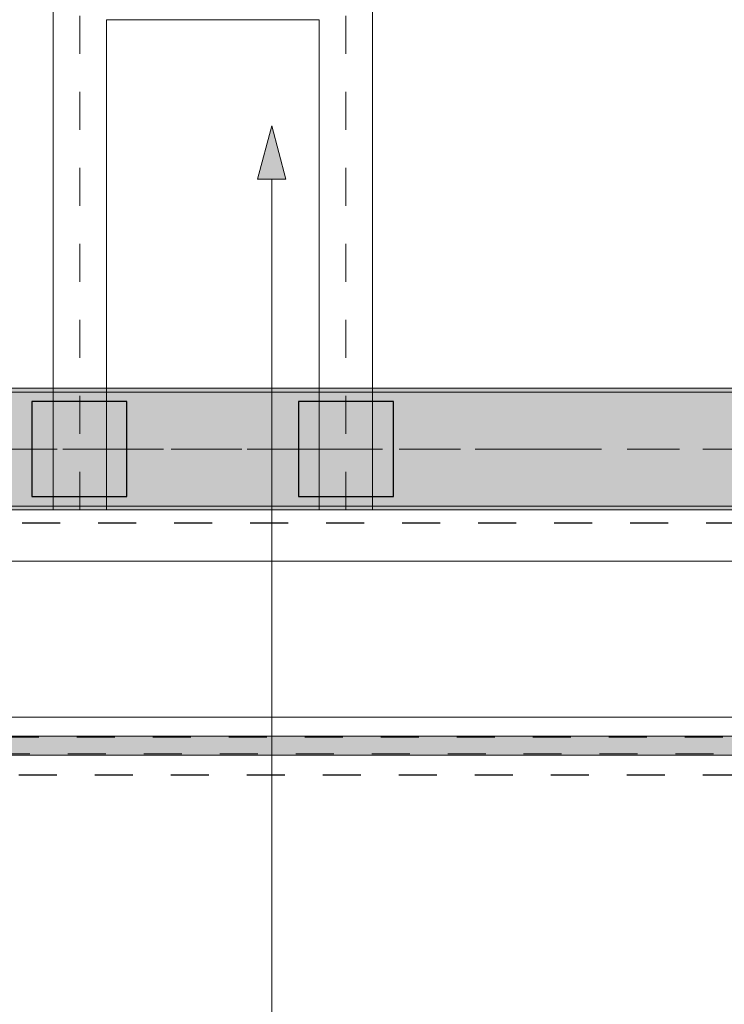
# Model space of a CAD drawing. Header units: metres. Extents: x -3.6 to 85.2, y -11 to 16.8.
# Tile 183 of 256: x 30 to 31.8, y -0.9 to 1.7. Entities that reach past the tile are written whole.
import ezdxf

# ---------------------------------------------------------------- set-up
doc = ezdxf.new("R2010")
doc.units = ezdxf.units.M
doc.header["$MEASUREMENT"] = 0
for name, pattern in [('Achse', [0.2, 0.1, -0.05, 0, -0.05]), ('Punktlinie eng', [0.0375, 0.0125, -0.025]), ('Strichlinie doppelt', [0.546806, 0.264583, -0.105833, 0.070556, -0.105833])]:
    doc.linetypes.add(name, pattern=pattern)
for name, color, linetype in [('208 - Marker.Detail', 7, 'Continuous'), ('451 - Universal.Achsen Raster', 7, 'Continuous'), ('604 - Struktur.Wand Aussen', 7, 'Continuous'), ('606 - Struktur.Wand Innen Ausbau', 7, 'Continuous'), ('608 - Struktur.Träger', 7, 'Continuous'), ('Neubau_301 - Elemente.Linie', 7, 'Continuous'), ('Neubau_401 - Zone.Raum_ Raumbegrenzung_ Whg.', 7, 'Continuous'), ('Neubau_607 - Struktur.Stütze', 7, 'Continuous'), ('Neubau_612 - Struktur.Stahlbau', 7, 'Continuous')]:
    doc.layers.add(name, color=color, linetype=linetype)
pattern_1 = [(45, (0, 0), (-0.01767767, 0.01767767), [0, -0.025])]

msp = doc.modelspace()

# ---------------------------------------------------------------- hatches: boundary and pattern name
at = {"layer": '606 - Struktur.Wand Innen Ausbau', "linetype": 'Continuous', "lineweight": 0, "true_color": 0x3f1a1a}
msp.add_hatch(color=19, dxfattribs=at).paths.add_polyline_path([(29.729, -0.205), (32.551, -0.205), (32.551, -0.255), (29.729, -0.255)])
at = {"layer": '608 - Struktur.Träger', "linetype": 'Continuous', "lineweight": 0, "true_color": 0x000000}
h = msp.add_hatch(dxfattribs=at)
h.set_pattern_fill('Beton__Stahlbeton_0001', color=18, style=0, pattern_type=2)
h.set_pattern_definition([(45, (0, 0), (-0.08485281, 0.08485281), []), (45, (-0.04243, 0.04243), (-0.08485281, 0.08485281), [0.09, -0.03])])
h.paths.add_polyline_path([(0.69, 0.7), (0.38, 0.7), (0.38, 0.4), (0.69, 0.4), (3.97, 0.4), (4.29, 0.4), (7.57, 0.4), (7.89, 0.4), (11.17, 0.4), (11.49, 0.4), (14.77, 0.4), (15.09, 0.4), (18.37, 0.4), (18.69, 0.4), (21.97, 0.4), (22.29, 0.4), (25.57, 0.4), (25.89, 0.4), (29.17, 0.4), (29.49, 0.4), (32.77, 0.4), (33.09, 0.4), (36.37, 0.4), (36.69, 0.4), (39.97, 0.4), (40.29, 0.4), (43.57, 0.4), (43.89, 0.4), (47.17, 0.4), (47.49, 0.4), (50.77, 0.4), (51.09, 0.4), (51.8, 0.4), (51.97, 0.4), (54.37, 0.4), (54.69, 0.4), (57.97, 0.4), (58.29, 0.4), (61.57, 0.4), (61.88, 0.4), (61.88, 0.7), (61.57, 0.7), (58.29, 0.7), (57.97, 0.7), (54.69, 0.7), (54.37, 0.7), (51.97, 0.7), (51.8, 0.7), (51.09, 0.7), (50.77, 0.7), (47.49, 0.7), (47.16, 0.7), (43.89, 0.7), (43.57, 0.7), (40.29, 0.7), (39.935, 0.7), (36.69, 0.7), (36.37, 0.7), (33.09, 0.7), (32.77, 0.7), (29.49, 0.7), (29.17, 0.7), (25.89, 0.7), (25.57, 0.7), (22.29, 0.7), (21.97, 0.7), (18.69, 0.7), (18.37, 0.7), (15.09, 0.7), (14.77, 0.7), (11.49, 0.7), (11.17, 0.7), (7.89, 0.7), (7.57, 0.7), (4.29, 0.7), (3.97, 0.7)])
h = msp.add_hatch(dxfattribs=at)
h.set_pattern_fill('Gips_0001', color=18, style=0, pattern_type=2)
h.set_pattern_definition(pattern_1)
h.paths.add_polyline_path([(29.49, 0.7), (32.77, 0.7), (32.77, 0.71), (29.49, 0.71)])
h = msp.add_hatch(dxfattribs=at)
h.set_pattern_fill('Gips_0001', color=18, style=0, pattern_type=2)
h.set_pattern_definition(pattern_1)
h.paths.add_polyline_path([(29.49, 0.4), (29.49, 0.39), (32.77, 0.39), (32.77, 0.4)])
at = {"layer": 'Neubau_401 - Zone.Raum_ Raumbegrenzung_ Whg.', "linetype": 'Continuous', "lineweight": 13}
msp.add_hatch(color=1, dxfattribs=at).paths.add_polyline_path([(30.6449, 1.4005), (30.6074, 1.2605), (30.6824, 1.2605)])

# ---------------------------------------------------------------- linework, layer by layer
at = {"layer": '208 - Marker.Detail', "color": 30, "linetype": 'Punktlinie eng', "lineweight": 25, "true_color": 0xff6e00}
for p, q in [((32.4883, 0.355), (29.7795, 0.355)), ((29.7795, -0.3075), (32.4883, -0.3075))]:
    msp.add_line(p, q, dxfattribs=at)
at = {"layer": '451 - Universal.Achsen Raster', "color": 160, "linetype": 'Strichlinie doppelt', "lineweight": 9, "true_color": 0x3232ff}
msp.add_line((64.935, 0.55), (-3.175, 0.55), dxfattribs=at)
at = {"layer": '604 - Struktur.Wand Aussen', "color": 7, "linetype": 'Continuous', "lineweight": 13}
for p, q in [((32.34, 0.255), (29.94, 0.255)), ((29.94, -0.155), (32.34, -0.155))]:
    msp.add_line(p, q, dxfattribs=at)
at = {"layer": '608 - Struktur.Träger', "color": 7, "linetype": 'Continuous', "lineweight": 13}
for p, q in [((0.38, 0.71), (61.88, 0.71)), ((32.77, 0.7), (29.49, 0.7)), ((0.38, 0.39), (61.88, 0.39))]:
    msp.add_line(p, q, dxfattribs=at)
at = {"layer": '608 - Struktur.Träger', "color": 7, "linetype": 'Continuous', "lineweight": 5}
for p, q in [((32.77, 0.71), (29.49, 0.71)), ((32.77, 0.39), (29.49, 0.39))]:
    msp.add_line(p, q, dxfattribs=at)
at = {"layer": '608 - Struktur.Träger', "color": 7, "linetype": 'Achse', "lineweight": 9}
msp.add_line((0.38, 0.55), (61.88, 0.55), dxfattribs=at)
at = {"layer": '608 - Struktur.Träger', "color": 7, "linetype": 'Continuous', "lineweight": 13, "flags": 128}
msp.add_lwpolyline([(32.77, 0.4), (29.49, 0.4), (29.17, 0.4), (25.89, 0.4), (25.57, 0.4), (22.29, 0.4), (21.97, 0.4), (18.69, 0.4), (18.37, 0.4), (15.09, 0.4), (14.77, 0.4), (11.49, 0.4), (11.17, 0.4), (7.89, 0.4), (7.57, 0.4), (4.29, 0.4), (3.97, 0.4), (0.69, 0.4), (0.38, 0.4)], dxfattribs=at)
at = {"layer": 'Neubau_301 - Elemente.Linie', "color": 1, "linetype": 'Continuous', "lineweight": 13, "flags": 128}
msp.add_lwpolyline([(29.729, -0.205), (32.551, -0.205), (32.551, -0.255), (29.729, -0.255)], close=True, dxfattribs=at)
at = {"layer": 'Neubau_301 - Elemente.Linie', "color": 1, "linetype": 'Punktlinie eng', "lineweight": 9, "flags": 128}
msp.add_lwpolyline([(29.732, -0.208), (32.548, -0.208), (32.548, -0.252), (29.732, -0.252)], close=True, dxfattribs=at)
at = {"layer": 'Neubau_401 - Zone.Raum_ Raumbegrenzung_ Whg.', "color": 1, "linetype": 'Continuous', "lineweight": 9}
for p, q in [((30.6449, 1.4005), (30.6074, 1.2605)), ((30.6449, 1.4005), (30.6824, 1.2605)), ((30.6824, 1.2605), (30.6074, 1.2605)), ((30.6449, -1.3085), (30.6449, 1.2605))]:
    msp.add_line(p, q, dxfattribs=at)
at = {"layer": 'Neubau_607 - Struktur.Stütze', "color": 1, "linetype": 'Continuous', "lineweight": 25, "flags": 128}
for points in [[(30.0139, 0.425), (30.2639, 0.425), (30.2639, 0.675), (30.0139, 0.675)], [(30.7156, 0.425), (30.9656, 0.425), (30.9656, 0.675), (30.7156, 0.675)]]:
    msp.add_lwpolyline(points, close=True, dxfattribs=at)
at = {"layer": 'Neubau_612 - Struktur.Stahlbau', "color": 1, "linetype": 'Continuous', "lineweight": 13}
for p, q in [((30.07, 0.39), (30.07, 5.41)), ((30.91, 0.39), (30.91, 5.41)), ((30.21, 0.39), (30.21, 1.68)), ((30.21, 1.68), (30.77, 1.68)), ((30.77, 0.39), (30.77, 1.68)), ((30.21, 0.39), (30.07, 0.39)), ((30.91, 0.39), (30.77, 0.39))]:
    msp.add_line(p, q, dxfattribs=at)
at = {"layer": 'Neubau_612 - Struktur.Stahlbau', "color": 1, "linetype": 'Achse', "lineweight": 9}
for p, q in [((30.14, 0.39), (30.14, 5.41)), ((30.84, 0.39), (30.84, 5.41))]:
    msp.add_line(p, q, dxfattribs=at)

doc.saveas('drawing.dxf')
